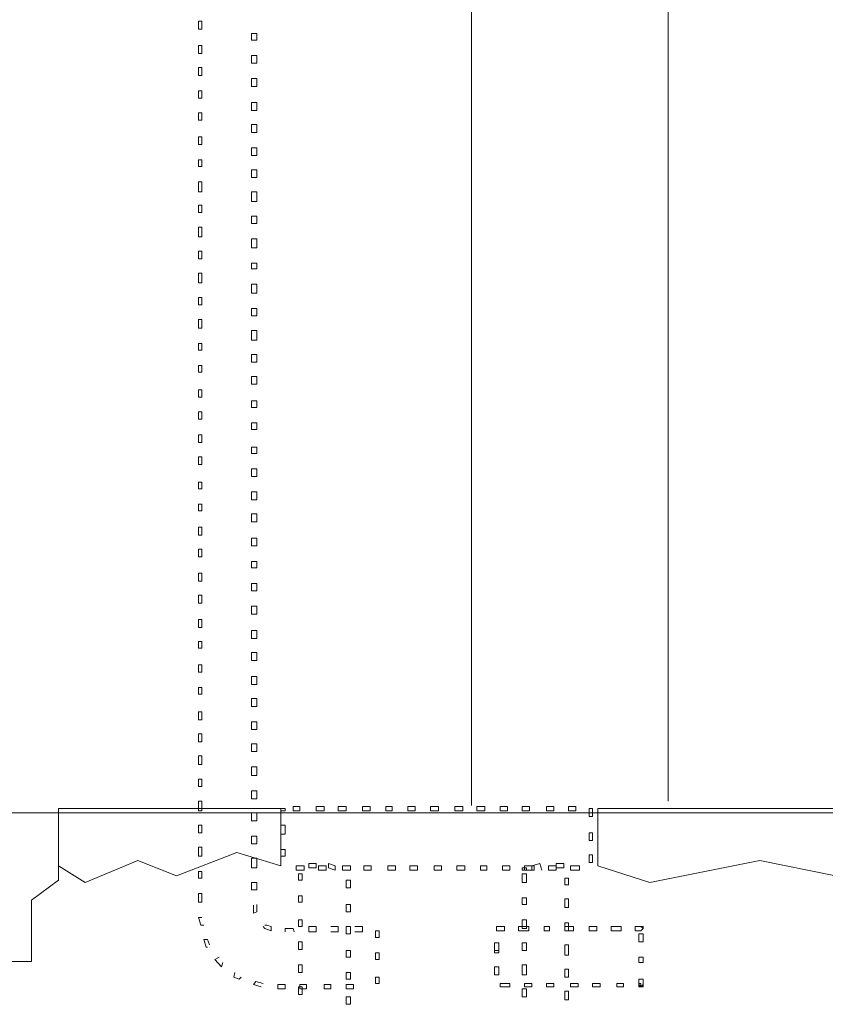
# Model space of a CAD drawing. Header units: metres. Extents: x -81 to 1042, y -541 to 334.
# Tile 56 of 130: x 331.7 to 333.42, y 149.84 to 151.96. Entities that reach past the tile are written whole.
import ezdxf

# ---------------------------------------------------------------- set-up
doc = ezdxf.new("R2010")
doc.units = ezdxf.units.M
doc.layers.add('LAYER 1', color=7, linetype='Continuous', lineweight=20)

msp = doc.modelspace()

# ---------------------------------------------------------------- linework, layer by layer
at = {"layer": 'LAYER 1', "color": 7}
for p, q in [((332.6656, 154.0676), (332.6656, 150.2716)), ((333.0877, 152.0686), (333.0877, 150.2811)), ((329.8063, 150.2556), (333.9923, 150.2556)), ((331.7798, 150.265), (332.2567, 150.265)), ((331.7798, 150.1422), (331.7798, 150.265)), ((332.2567, 150.265), (332.2567, 150.1422)), ((332.9366, 150.265), (333.9045, 150.265)), ((332.9366, 150.1422), (332.9366, 150.265)), ((331.7798, 150.1111), (331.7798, 150.2433)), ((332.1623, 150.1706), (332.0329, 150.1205)), ((332.2567, 150.1422), (332.1623, 150.1706)), ((331.9498, 150.1536), (331.8365, 150.1064)), ((332.0329, 150.1205), (331.9498, 150.1536)), ((333.2841, 150.1536), (333.048, 150.1064)), ((333.4465, 150.1205), (333.2841, 150.1536)), ((331.8365, 150.1064), (331.7798, 150.1422)), ((333.048, 150.1064), (332.9366, 150.1422)), ((331.7213, 150.0686), (331.7798, 150.1111)), ((331.7213, 149.9364), (331.7213, 150.0686)), ((331.4918, 149.9364), (331.7213, 149.9364))]:
    msp.add_line(p, q, dxfattribs=at)
at = {"layer": 'LAYER 1'}
for p, q in [((332.0867, 151.9553), (332.0801, 151.9553)), ((332.0801, 151.9553), (332.0801, 151.9383)), ((332.0867, 151.9383), (332.0867, 151.9553)), ((332.0801, 151.9383), (332.0867, 151.9383)), ((332.2048, 151.9288), (332.1934, 151.9288)), ((332.1934, 151.9288), (332.1934, 151.9147)), ((332.2048, 151.9147), (332.2048, 151.9288)), ((332.0867, 151.9033), (332.0801, 151.9033)), ((332.0801, 151.9033), (332.0801, 151.8863)), ((332.0867, 151.8863), (332.0867, 151.9033)), ((332.1934, 151.9147), (332.2048, 151.9147)), ((332.0801, 151.8863), (332.0867, 151.8863)), ((332.2048, 151.8816), (332.1934, 151.8816)), ((332.1934, 151.8816), (332.1934, 151.8656)), ((332.2048, 151.8656), (332.2048, 151.8816)), ((332.0867, 151.8561), (332.0801, 151.8561)), ((332.0801, 151.8561), (332.0801, 151.8391)), ((332.0867, 151.8391), (332.0867, 151.8561)), ((332.1934, 151.8656), (332.2048, 151.8656)), ((332.0801, 151.8391), (332.0867, 151.8391)), ((332.2048, 151.8325), (332.1934, 151.8325)), ((332.1934, 151.8325), (332.1934, 151.8155)), ((332.1934, 151.8155), (332.2048, 151.8155)), ((332.2048, 151.8155), (332.2048, 151.8325)), ((332.0867, 151.8061), (332.0801, 151.8061)), ((332.0801, 151.8061), (332.0801, 151.79)), ((332.0867, 151.79), (332.0867, 151.8061)), ((332.0801, 151.79), (332.0867, 151.79)), ((332.2048, 151.7806), (332.1934, 151.7806)), ((332.1934, 151.7806), (332.1934, 151.7636)), ((332.2048, 151.7636), (332.2048, 151.7806)), ((332.0867, 151.7589), (332.0801, 151.7589)), ((332.0801, 151.7589), (332.0801, 151.7428)), ((332.0867, 151.7428), (332.0867, 151.7589)), ((332.1934, 151.7636), (332.2048, 151.7636)), ((332.0801, 151.7428), (332.0867, 151.7428)), ((332.2048, 151.7334), (332.1934, 151.7334)), ((332.1934, 151.7334), (332.1934, 151.7164)), ((332.2048, 151.7164), (332.2048, 151.7334)), ((332.0867, 151.7069), (332.0801, 151.7069)), ((332.0801, 151.7069), (332.0801, 151.6909)), ((332.0867, 151.6909), (332.0867, 151.7069)), ((332.1934, 151.7164), (332.2048, 151.7164)), ((332.0801, 151.6909), (332.0867, 151.6909)), ((332.2048, 151.6833), (332.1934, 151.6833)), ((332.1934, 151.6833), (332.1934, 151.6673)), ((332.1934, 151.6673), (332.2048, 151.6673)), ((332.2048, 151.6673), (332.2048, 151.6833)), ((332.0867, 151.6578), (332.0801, 151.6578)), ((332.0801, 151.6578), (332.0801, 151.6437)), ((332.0801, 151.6437), (332.0867, 151.6437)), ((332.0867, 151.6437), (332.0867, 151.6578)), ((332.2048, 151.6361), (332.1934, 151.6361)), ((332.1934, 151.6361), (332.1934, 151.6201)), ((332.2048, 151.6201), (332.2048, 151.6361)), ((332.0867, 151.6106), (332.0801, 151.6106)), ((332.0801, 151.6106), (332.0801, 151.5889)), ((332.0867, 151.5889), (332.0867, 151.6106)), ((332.1934, 151.6201), (332.2048, 151.6201)), ((332.0801, 151.5889), (332.0867, 151.5889)), ((332.2048, 151.5889), (332.1934, 151.5889)), ((332.1934, 151.5889), (332.1934, 151.5681)), ((332.2048, 151.5681), (332.2048, 151.5889)), ((332.0867, 151.5606), (332.0801, 151.5606)), ((332.0801, 151.5606), (332.0801, 151.5445)), ((332.0867, 151.5445), (332.0867, 151.5606)), ((332.1934, 151.5681), (332.2048, 151.5681)), ((332.0801, 151.5445), (332.0867, 151.5445)), ((332.2048, 151.537), (332.1934, 151.537)), ((332.1934, 151.537), (332.1934, 151.5209)), ((332.1934, 151.5209), (332.2048, 151.5209)), ((332.2048, 151.5209), (332.2048, 151.537)), ((332.0867, 151.5133), (332.0801, 151.5133)), ((332.0801, 151.5133), (332.0801, 151.4926)), ((332.0867, 151.4926), (332.0867, 151.5133)), ((332.0801, 151.4926), (332.0867, 151.4926)), ((332.2048, 151.4879), (332.1934, 151.4879)), ((332.1934, 151.4879), (332.1934, 151.469)), ((332.2048, 151.469), (332.2048, 151.4879)), ((332.0867, 151.4614), (332.0801, 151.4614)), ((332.0801, 151.4614), (332.0801, 151.4454)), ((332.0867, 151.4454), (332.0867, 151.4614)), ((332.1934, 151.469), (332.2048, 151.469)), ((332.0801, 151.4454), (332.0867, 151.4454)), ((332.2048, 151.4359), (332.1934, 151.4359)), ((332.1934, 151.4359), (332.1934, 151.4236)), ((332.2048, 151.4236), (332.2048, 151.4359)), ((332.0867, 151.4142), (332.0801, 151.4142)), ((332.0801, 151.4142), (332.0801, 151.3934)), ((332.0867, 151.3934), (332.0867, 151.4142)), ((332.1934, 151.4236), (332.2048, 151.4236)), ((332.0801, 151.3934), (332.0867, 151.3934)), ((332.2048, 151.3906), (332.1934, 151.3906)), ((332.1934, 151.3906), (332.1934, 151.3717)), ((332.2048, 151.3717), (332.2048, 151.3906)), ((332.1934, 151.3717), (332.2048, 151.3717)), ((332.0867, 151.3623), (332.0801, 151.3623)), ((332.0801, 151.3623), (332.0801, 151.3462)), ((332.0867, 151.3462), (332.0867, 151.3623)), ((332.0801, 151.3462), (332.0867, 151.3462)), ((332.2048, 151.3387), (332.1934, 151.3387)), ((332.1934, 151.3387), (332.1934, 151.3226)), ((332.2048, 151.3226), (332.2048, 151.3387)), ((332.0867, 151.315), (332.0801, 151.315)), ((332.0801, 151.315), (332.0801, 151.2962)), ((332.0867, 151.2962), (332.0867, 151.315)), ((332.1934, 151.3226), (332.2048, 151.3226)), ((332.0801, 151.2962), (332.0867, 151.2962)), ((332.2048, 151.2914), (332.1934, 151.2914)), ((332.1934, 151.2914), (332.1934, 151.2707)), ((332.2048, 151.2707), (332.2048, 151.2914)), ((332.0867, 151.2631), (332.0801, 151.2631)), ((332.0801, 151.2631), (332.0801, 151.2489)), ((332.0867, 151.2489), (332.0867, 151.2631)), ((332.1934, 151.2707), (332.2048, 151.2707)), ((332.0801, 151.2489), (332.0867, 151.2489)), ((332.2048, 151.2395), (332.1934, 151.2395)), ((332.1934, 151.2395), (332.1934, 151.2235)), ((332.1934, 151.2235), (332.2048, 151.2235)), ((332.2048, 151.2235), (332.2048, 151.2395)), ((332.0867, 151.2159), (332.0801, 151.2159)), ((332.0801, 151.2159), (332.0801, 151.2017)), ((332.0801, 151.2017), (332.0867, 151.2017)), ((332.0867, 151.2017), (332.0867, 151.2159)), ((332.2048, 151.1923), (332.1934, 151.1923)), ((332.1934, 151.1923), (332.1934, 151.1762)), ((332.2048, 151.1762), (332.2048, 151.1923)), ((332.0867, 151.164), (332.0801, 151.164)), ((332.0801, 151.164), (332.0801, 151.1479)), ((332.0867, 151.1479), (332.0867, 151.164)), ((332.1934, 151.1762), (332.2048, 151.1762)), ((332.0801, 151.1479), (332.0867, 151.1479)), ((332.2048, 151.1404), (332.1934, 151.1404)), ((332.1934, 151.1404), (332.1934, 151.1262)), ((332.2048, 151.1262), (332.2048, 151.1404)), ((332.0867, 151.1167), (332.0801, 151.1167)), ((332.0801, 151.1167), (332.0801, 151.1007)), ((332.0867, 151.1007), (332.0867, 151.1167)), ((332.1934, 151.1262), (332.2048, 151.1262)), ((332.0801, 151.1007), (332.0867, 151.1007)), ((332.2048, 151.0931), (332.1934, 151.0931)), ((332.1934, 151.0931), (332.1934, 151.079)), ((332.1934, 151.079), (332.2048, 151.079)), ((332.2048, 151.079), (332.2048, 151.0931)), ((332.0867, 151.0676), (332.0801, 151.0676)), ((332.0801, 151.0676), (332.0801, 151.0506)), ((332.0867, 151.0506), (332.0867, 151.0676)), ((332.0801, 151.0506), (332.0867, 151.0506)), ((332.2048, 151.0412), (332.1934, 151.0412)), ((332.1934, 151.0412), (332.1934, 151.027)), ((332.2048, 151.027), (332.2048, 151.0412)), ((332.0867, 151.0204), (332.0801, 151.0204)), ((332.0801, 151.0204), (332.0801, 151.0034)), ((332.0867, 151.0034), (332.0867, 151.0204)), ((332.1934, 151.027), (332.2048, 151.027)), ((332.0801, 151.0034), (332.0867, 151.0034)), ((332.2048, 150.994), (332.1934, 150.994)), ((332.1934, 150.994), (332.1934, 150.9779)), ((332.2048, 150.9779), (332.2048, 150.994)), ((332.1934, 150.9779), (332.2048, 150.9779)), ((332.0867, 150.9657), (332.0801, 150.9657)), ((332.0801, 150.9657), (332.0801, 150.9515)), ((332.0801, 150.9515), (332.0867, 150.9515)), ((332.0867, 150.9515), (332.0867, 150.9657)), ((332.2048, 150.9449), (332.1934, 150.9449)), ((332.1934, 150.9449), (332.1934, 150.9279)), ((332.1934, 150.9279), (332.2048, 150.9279)), ((332.2048, 150.9279), (332.2048, 150.9449)), ((332.0867, 150.9184), (332.0801, 150.9184)), ((332.0801, 150.9184), (332.0801, 150.9043)), ((332.0801, 150.9043), (332.0867, 150.9043)), ((332.0867, 150.9043), (332.0867, 150.9184)), ((332.2048, 150.8977), (332.1934, 150.8977)), ((332.1934, 150.8977), (332.1934, 150.8807)), ((332.2048, 150.8807), (332.2048, 150.8977)), ((332.0867, 150.8693), (332.0801, 150.8693)), ((332.0801, 150.8693), (332.0801, 150.8523)), ((332.0867, 150.8523), (332.0867, 150.8693)), ((332.1934, 150.8807), (332.2048, 150.8807)), ((332.0801, 150.8523), (332.0867, 150.8523)), ((332.2048, 150.8457), (332.1934, 150.8457)), ((332.1934, 150.8457), (332.1934, 150.8287)), ((332.2048, 150.8287), (332.2048, 150.8457)), ((332.0867, 150.8221), (332.0801, 150.8221)), ((332.0801, 150.8221), (332.0801, 150.8051)), ((332.0867, 150.8051), (332.0867, 150.8221)), ((332.1934, 150.8287), (332.2048, 150.8287)), ((332.0801, 150.8051), (332.0867, 150.8051)), ((332.2048, 150.7957), (332.1934, 150.7957)), ((332.1934, 150.7957), (332.1934, 150.7815)), ((332.1934, 150.7815), (332.2048, 150.7815)), ((332.2048, 150.7815), (332.2048, 150.7957)), ((332.0867, 150.7702), (332.0801, 150.7702)), ((332.0801, 150.7702), (332.0801, 150.7532)), ((332.0867, 150.7532), (332.0867, 150.7702)), ((332.0801, 150.7532), (332.0867, 150.7532)), ((332.2048, 150.7485), (332.1934, 150.7485)), ((332.1934, 150.7485), (332.1934, 150.7324)), ((332.2048, 150.7324), (332.2048, 150.7485)), ((332.0867, 150.723), (332.0801, 150.723)), ((332.0801, 150.723), (332.0801, 150.706)), ((332.0867, 150.706), (332.0867, 150.723)), ((332.1934, 150.7324), (332.2048, 150.7324)), ((332.0801, 150.706), (332.0867, 150.706)), ((332.2048, 150.6994), (332.1934, 150.6994)), ((332.1934, 150.6994), (332.1934, 150.6824)), ((332.2048, 150.6824), (332.2048, 150.6994)), ((332.0867, 150.671), (332.0801, 150.671)), ((332.0801, 150.671), (332.0801, 150.654)), ((332.0867, 150.654), (332.0867, 150.671)), ((332.1934, 150.6824), (332.2048, 150.6824)), ((332.0801, 150.654), (332.0867, 150.654)), ((332.2048, 150.6474), (332.1934, 150.6474)), ((332.1934, 150.6474), (332.1934, 150.6304)), ((332.1934, 150.6304), (332.2048, 150.6304)), ((332.2048, 150.6304), (332.2048, 150.6474)), ((332.0867, 150.6238), (332.0801, 150.6238)), ((332.0801, 150.6238), (332.0801, 150.6097)), ((332.0801, 150.6097), (332.0867, 150.6097)), ((332.0867, 150.6097), (332.0867, 150.6238)), ((332.2048, 150.6002), (332.1934, 150.6002)), ((332.1934, 150.6002), (332.1934, 150.5832)), ((332.2048, 150.5832), (332.2048, 150.6002)), ((332.0867, 150.5738), (332.0801, 150.5738)), ((332.0801, 150.5738), (332.0801, 150.5577)), ((332.0867, 150.5577), (332.0867, 150.5738)), ((332.1934, 150.5832), (332.2048, 150.5832)), ((332.0801, 150.5577), (332.0867, 150.5577)), ((332.2048, 150.5483), (332.1934, 150.5483)), ((332.1934, 150.5483), (332.1934, 150.5313)), ((332.2048, 150.5313), (332.2048, 150.5483)), ((332.0867, 150.5247), (332.0801, 150.5247)), ((332.0801, 150.5247), (332.0801, 150.5105)), ((332.0867, 150.5105), (332.0867, 150.5247)), ((332.1934, 150.5313), (332.2048, 150.5313)), ((332.0801, 150.5105), (332.0867, 150.5105)), ((332.2048, 150.5011), (332.1934, 150.5011)), ((332.1934, 150.5011), (332.1934, 150.4841)), ((332.1934, 150.4841), (332.2048, 150.4841)), ((332.2048, 150.4841), (332.2048, 150.5011)), ((332.0867, 150.4727), (332.0801, 150.4727)), ((332.0801, 150.4727), (332.0801, 150.4557)), ((332.0867, 150.4557), (332.0867, 150.4727)), ((332.0801, 150.4557), (332.0867, 150.4557)), ((332.2048, 150.451), (332.1934, 150.451)), ((332.1934, 150.451), (332.1934, 150.435)), ((332.2048, 150.435), (332.2048, 150.451)), ((332.0867, 150.4255), (332.0801, 150.4255)), ((332.0801, 150.4255), (332.0801, 150.4085)), ((332.0867, 150.4085), (332.0867, 150.4255)), ((332.1934, 150.435), (332.2048, 150.435)), ((332.0801, 150.4085), (332.0867, 150.4085)), ((332.2048, 150.4038), (332.1934, 150.4038)), ((332.1934, 150.4038), (332.1934, 150.3878)), ((332.2048, 150.3878), (332.2048, 150.4038)), ((332.0867, 150.3783), (332.0801, 150.3783)), ((332.0801, 150.3783), (332.0801, 150.3594)), ((332.0867, 150.3594), (332.0867, 150.3783)), ((332.1934, 150.3878), (332.2048, 150.3878)), ((332.0801, 150.3594), (332.0867, 150.3594)), ((332.2048, 150.3547), (332.1934, 150.3547)), ((332.1934, 150.3547), (332.1934, 150.3358)), ((332.2048, 150.3358), (332.2048, 150.3547)), ((332.1934, 150.3358), (332.2048, 150.3358)), ((332.0867, 150.3283), (332.0801, 150.3283)), ((332.0801, 150.3283), (332.0801, 150.3122)), ((332.0801, 150.3122), (332.0867, 150.3122)), ((332.0867, 150.3122), (332.0867, 150.3283)), ((332.2048, 150.3028), (332.1934, 150.3028)), ((332.1934, 150.3028), (332.1934, 150.2858)), ((332.2048, 150.2858), (332.2048, 150.3028)), ((332.0867, 150.2811), (332.0801, 150.2811)), ((332.0801, 150.2811), (332.0801, 150.2603)), ((332.0867, 150.2603), (332.0867, 150.2811)), ((332.1934, 150.2858), (332.2048, 150.2858)), ((332.2973, 150.2697), (332.2831, 150.2697)), ((332.2831, 150.2697), (332.2831, 150.2603)), ((332.2973, 150.2603), (332.2973, 150.2697)), ((332.3492, 150.2697), (332.3322, 150.2697)), ((332.3322, 150.2697), (332.3322, 150.2603)), ((332.3492, 150.2603), (332.3492, 150.2697)), ((332.3964, 150.2697), (332.3794, 150.2697)), ((332.3794, 150.2697), (332.3794, 150.2603)), ((332.3964, 150.2603), (332.3964, 150.2697)), ((332.4484, 150.2697), (332.4314, 150.2697)), ((332.4314, 150.2697), (332.4314, 150.2603)), ((332.4484, 150.2603), (332.4484, 150.2697)), ((332.4956, 150.2697), (332.4814, 150.2697)), ((332.4814, 150.2697), (332.4814, 150.2603)), ((332.4956, 150.2603), (332.4956, 150.2697)), ((332.5447, 150.2697), (332.5286, 150.2697)), ((332.5286, 150.2697), (332.5286, 150.2603)), ((332.5447, 150.2603), (332.5447, 150.2697)), ((332.5947, 150.2697), (332.5777, 150.2697)), ((332.5777, 150.2697), (332.5777, 150.2603)), ((332.5947, 150.2603), (332.5947, 150.2697)), ((332.6467, 150.2697), (332.6297, 150.2697)), ((332.6297, 150.2697), (332.6297, 150.2603)), ((332.6467, 150.2603), (332.6467, 150.2697)), ((332.6939, 150.2697), (332.6769, 150.2697)), ((332.6769, 150.2697), (332.6769, 150.2603)), ((332.6939, 150.2603), (332.6939, 150.2697)), ((332.743, 150.2697), (332.7269, 150.2697)), ((332.7269, 150.2697), (332.7269, 150.2603)), ((332.743, 150.2603), (332.743, 150.2697)), ((332.7902, 150.2697), (332.7742, 150.2697)), ((332.7742, 150.2697), (332.7742, 150.2603)), ((332.7902, 150.2603), (332.7902, 150.2697)), ((332.8421, 150.2697), (332.8261, 150.2697)), ((332.8261, 150.2697), (332.8261, 150.2603)), ((332.8421, 150.2603), (332.8421, 150.2697)), ((332.8894, 150.2697), (332.8733, 150.2697)), ((332.8733, 150.2697), (332.8733, 150.2603)), ((332.8894, 150.2603), (332.8894, 150.2697)), ((331.7798, 150.265), (332.2567, 150.265)), ((331.7798, 150.1422), (331.7798, 150.265)), ((332.0801, 150.2603), (332.0867, 150.2603)), ((332.2048, 150.2556), (332.1934, 150.2556)), ((332.1934, 150.2556), (332.1934, 150.2386)), ((332.2048, 150.2386), (332.2048, 150.2556)), ((332.2567, 150.265), (332.2567, 150.1422)), ((332.2661, 150.265), (332.2567, 150.265)), ((332.2567, 150.265), (332.2567, 150.2603)), ((332.2567, 150.2603), (332.2661, 150.2603)), ((332.2661, 150.2603), (332.2661, 150.265)), ((332.2831, 150.2603), (332.2973, 150.2603)), ((332.3322, 150.2603), (332.3492, 150.2603)), ((332.3794, 150.2603), (332.3964, 150.2603)), ((332.4314, 150.2603), (332.4484, 150.2603)), ((332.4814, 150.2603), (332.4956, 150.2603)), ((332.5286, 150.2603), (332.5447, 150.2603)), ((332.5777, 150.2603), (332.5947, 150.2603)), ((332.6297, 150.2603), (332.6467, 150.2603)), ((332.6769, 150.2603), (332.6939, 150.2603)), ((332.7269, 150.2603), (332.743, 150.2603)), ((332.7742, 150.2603), (332.7902, 150.2603)), ((332.8261, 150.2603), (332.8421, 150.2603)), ((332.8733, 150.2603), (332.8894, 150.2603)), ((332.9252, 150.265), (332.9177, 150.265)), ((332.9177, 150.265), (332.9177, 150.248)), ((332.9177, 150.248), (332.9252, 150.248)), ((332.9252, 150.248), (332.9252, 150.265)), ((332.9366, 150.265), (333.9045, 150.265)), ((332.9366, 150.1422), (332.9366, 150.265)), ((332.0867, 150.2291), (332.0801, 150.2291)), ((332.0801, 150.2291), (332.0801, 150.2131)), ((332.0867, 150.2131), (332.0867, 150.2291)), ((332.1934, 150.2386), (332.2048, 150.2386)), ((332.2661, 150.2291), (332.2567, 150.2291)), ((332.2567, 150.2291), (332.2567, 150.2102)), ((332.2661, 150.2102), (332.2661, 150.2291)), ((332.0801, 150.2131), (332.0867, 150.2131)), ((332.2567, 150.2102), (332.2661, 150.2102)), ((332.9252, 150.2131), (332.9177, 150.2131)), ((332.9177, 150.2131), (332.9177, 150.1961)), ((332.9252, 150.1961), (332.9252, 150.2131)), ((332.2048, 150.2055), (332.1934, 150.2055)), ((332.1934, 150.2055), (332.1934, 150.1895)), ((332.1934, 150.1895), (332.2048, 150.1895)), ((332.2048, 150.1895), (332.2048, 150.2055)), ((332.9177, 150.1961), (332.9252, 150.1961)), ((332.1623, 150.1706), (332.0329, 150.1205)), ((332.0867, 150.1819), (332.0801, 150.1819)), ((332.0801, 150.1819), (332.0801, 150.163)), ((332.0867, 150.163), (332.0867, 150.1819)), ((332.2567, 150.1422), (332.1623, 150.1706)), ((332.2661, 150.1772), (332.2567, 150.1772)), ((332.2567, 150.1772), (332.2567, 150.163)), ((332.2661, 150.163), (332.2661, 150.1772)), ((332.9252, 150.1658), (332.9177, 150.1658)), ((332.9177, 150.1658), (332.9177, 150.1489)), ((332.9252, 150.1489), (332.9252, 150.1658)), ((331.9498, 150.1536), (331.8365, 150.1064)), ((332.0329, 150.1205), (331.9498, 150.1536)), ((332.0801, 150.163), (332.0867, 150.163)), ((332.2048, 150.1583), (332.1934, 150.1583)), ((332.1934, 150.1583), (332.1934, 150.1375)), ((332.2048, 150.1375), (332.2048, 150.1583)), ((332.2567, 150.163), (332.2661, 150.163)), ((332.3322, 150.147), (332.3162, 150.147)), ((332.3162, 150.147), (332.3162, 150.1375)), ((332.3322, 150.1375), (332.3322, 150.147)), ((332.3587, 150.147), (332.3587, 150.1375)), ((332.3728, 150.1422), (332.3587, 150.147)), ((332.7949, 150.1422), (332.8119, 150.147)), ((332.8119, 150.147), (332.8167, 150.1328)), ((332.8639, 150.147), (332.8469, 150.147)), ((332.8469, 150.147), (332.8469, 150.1375)), ((332.8639, 150.1375), (332.8639, 150.147)), ((332.9177, 150.1489), (332.9252, 150.1489)), ((333.2841, 150.1536), (333.048, 150.1064)), ((333.4465, 150.1205), (333.2841, 150.1536)), ((331.8365, 150.1064), (331.7798, 150.1422)), ((332.0867, 150.13), (332.0801, 150.13)), ((332.0801, 150.13), (332.0801, 150.1158)), ((332.0867, 150.1158), (332.0867, 150.13)), ((332.1934, 150.1375), (332.2048, 150.1375)), ((332.3067, 150.1422), (332.2897, 150.1422)), ((332.2897, 150.1422), (332.2897, 150.1328)), ((332.2897, 150.1328), (332.3067, 150.1328)), ((332.302, 150.1252), (332.2945, 150.1252)), ((332.2945, 150.1252), (332.2945, 150.1111)), ((332.302, 150.1111), (332.302, 150.1252)), ((332.3067, 150.1328), (332.3067, 150.1422)), ((332.3162, 150.1375), (332.3322, 150.1375)), ((332.354, 150.1422), (332.337, 150.1422)), ((332.337, 150.1422), (332.337, 150.1328)), ((332.337, 150.1328), (332.354, 150.1328)), ((332.354, 150.1328), (332.354, 150.1422)), ((332.3587, 150.1375), (332.3728, 150.1328)), ((332.3728, 150.1328), (332.3728, 150.1422)), ((332.4059, 150.1422), (332.3889, 150.1422)), ((332.3889, 150.1422), (332.3889, 150.1328)), ((332.3889, 150.1328), (332.4059, 150.1328)), ((332.4059, 150.1328), (332.4059, 150.1422)), ((332.4503, 150.1422), (332.4342, 150.1422)), ((332.4342, 150.1422), (332.4342, 150.1328)), ((332.4342, 150.1328), (332.4503, 150.1328)), ((332.4503, 150.1328), (332.4503, 150.1422)), ((332.5022, 150.1422), (332.4862, 150.1422)), ((332.4862, 150.1422), (332.4862, 150.1328)), ((332.4862, 150.1328), (332.5022, 150.1328)), ((332.5022, 150.1328), (332.5022, 150.1422)), ((332.5494, 150.1422), (332.5334, 150.1422)), ((332.5334, 150.1422), (332.5334, 150.1328)), ((332.5334, 150.1328), (332.5494, 150.1328)), ((332.5494, 150.1328), (332.5494, 150.1422)), ((332.6014, 150.1422), (332.5853, 150.1422)), ((332.5853, 150.1422), (332.5853, 150.1328)), ((332.5853, 150.1328), (332.6014, 150.1328)), ((332.6014, 150.1328), (332.6014, 150.1422)), ((332.6514, 150.1422), (332.6344, 150.1422)), ((332.6344, 150.1422), (332.6344, 150.1328)), ((332.6344, 150.1328), (332.6514, 150.1328)), ((332.6514, 150.1328), (332.6514, 150.1422)), ((332.6986, 150.1422), (332.6845, 150.1422)), ((332.6845, 150.1422), (332.6845, 150.1328)), ((332.6845, 150.1328), (332.6986, 150.1328)), ((332.6986, 150.1328), (332.6986, 150.1422)), ((332.7477, 150.1422), (332.7317, 150.1422)), ((332.7317, 150.1422), (332.7317, 150.1328)), ((332.7317, 150.1328), (332.7477, 150.1328)), ((332.7477, 150.1328), (332.7477, 150.1422)), ((332.7836, 150.1375), (332.7742, 150.1375)), ((332.7742, 150.1375), (332.7742, 150.1328)), ((332.7742, 150.1328), (332.7836, 150.1328)), ((332.7836, 150.1252), (332.7742, 150.1252)), ((332.7742, 150.1252), (332.7742, 150.1064)), ((332.7997, 150.1422), (332.7789, 150.1422)), ((332.7789, 150.1422), (332.7789, 150.1328)), ((332.7789, 150.1328), (332.7997, 150.1328)), ((332.7836, 150.1328), (332.7836, 150.1375)), ((332.7836, 150.1064), (332.7836, 150.1252)), ((332.7949, 150.1328), (332.7949, 150.1422)), ((332.7997, 150.1328), (332.7997, 150.1422)), ((332.8469, 150.1422), (332.8308, 150.1422)), ((332.8308, 150.1422), (332.8308, 150.1328)), ((332.8308, 150.1328), (332.8469, 150.1328)), ((332.8469, 150.1328), (332.8469, 150.1422)), ((332.8469, 150.1375), (332.8639, 150.1375)), ((332.8969, 150.1422), (332.878, 150.1422)), ((332.878, 150.1422), (332.878, 150.1328)), ((332.878, 150.1328), (332.8969, 150.1328)), ((332.8969, 150.1328), (332.8969, 150.1422)), ((333.048, 150.1064), (332.9366, 150.1422)), ((332.0801, 150.1158), (332.0867, 150.1158)), ((332.2048, 150.1064), (332.1934, 150.1064)), ((332.1934, 150.1064), (332.1934, 150.0903)), ((332.2048, 150.0903), (332.2048, 150.1064)), ((332.2945, 150.1111), (332.302, 150.1111)), ((332.4059, 150.1111), (332.3964, 150.1111)), ((332.3964, 150.1111), (332.3964, 150.095)), ((332.4059, 150.095), (332.4059, 150.1111)), ((332.7742, 150.1064), (332.7836, 150.1064)), ((332.8733, 150.1158), (332.8658, 150.1158)), ((332.8658, 150.1158), (332.8658, 150.1016)), ((332.8658, 150.1016), (332.8733, 150.1016)), ((332.8733, 150.1016), (332.8733, 150.1158)), ((332.0867, 150.0828), (332.0801, 150.0828)), ((332.0801, 150.0828), (332.0801, 150.0639)), ((332.0867, 150.0639), (332.0867, 150.0828)), ((332.1934, 150.0903), (332.2048, 150.0903)), ((332.3964, 150.095), (332.4059, 150.095)), ((332.0801, 150.0639), (332.0867, 150.0639)), ((332.2048, 150.0431), (332.2048, 150.0591)), ((332.302, 150.078), (332.2945, 150.078)), ((332.2945, 150.078), (332.2945, 150.0639)), ((332.2945, 150.0639), (332.302, 150.0639)), ((332.302, 150.0639), (332.302, 150.078)), ((332.4059, 150.0591), (332.3964, 150.0591)), ((332.3964, 150.0591), (332.3964, 150.0431)), ((332.4059, 150.0431), (332.4059, 150.0591)), ((332.7836, 150.0733), (332.7742, 150.0733)), ((332.7742, 150.0733), (332.7742, 150.0591)), ((332.7742, 150.0591), (332.7836, 150.0591)), ((332.7836, 150.0591), (332.7836, 150.0733)), ((332.8733, 150.0714), (332.8658, 150.0714)), ((332.8658, 150.0714), (332.8658, 150.0525)), ((332.8733, 150.0525), (332.8733, 150.0714)), ((332.1981, 150.0573), (332.1981, 150.0403)), ((332.1981, 150.0403), (332.2048, 150.0431)), ((332.3964, 150.0431), (332.4059, 150.0431)), ((332.8658, 150.0525), (332.8733, 150.0525)), ((332.0848, 150.0148), (332.0801, 150.0308)), ((332.0801, 150.0308), (332.0867, 150.0308)), ((332.302, 150.0261), (332.2945, 150.0261)), ((332.2945, 150.0261), (332.2945, 150.0119)), ((332.302, 150.0119), (332.302, 150.0261)), ((332.7836, 150.0261), (332.7742, 150.0261)), ((332.7742, 150.0261), (332.7742, 150.0072)), ((332.7836, 150.0072), (332.7836, 150.0261)), ((332.8733, 150.0195), (332.8658, 150.0195)), ((332.8658, 150.0195), (332.8658, 150.0025)), ((332.8733, 150.0025), (332.8733, 150.0195)), ((332.0914, 150.0148), (332.0848, 150.0148)), ((332.2189, 150.0119), (332.2218, 150.0072)), ((332.2265, 150.0148), (332.2218, 150.0148)), ((332.2218, 150.0072), (332.2359, 150.0025)), ((332.2359, 150.0119), (332.2265, 150.0148)), ((332.2359, 150.0025), (332.2359, 150.0119)), ((332.2661, 150.0006), (332.2661, 150.0072)), ((332.2661, 150.0072), (332.2831, 150.0072)), ((332.2831, 150.0072), (332.285, 150.0006)), ((332.2945, 150.0119), (332.302, 150.0119)), ((332.3322, 150.0119), (332.3162, 150.0119)), ((332.3162, 150.0119), (332.3162, 150.0006)), ((332.3162, 150.0006), (332.3322, 150.0006)), ((332.3322, 150.0006), (332.3322, 150.0119)), ((332.3794, 150.0119), (332.3634, 150.0119)), ((332.3634, 150.0006), (332.3794, 150.0006)), ((332.3794, 150.0006), (332.3794, 150.0119)), ((332.4059, 150.0119), (332.3964, 150.0119)), ((332.3964, 150.0119), (332.3964, 149.9959)), ((332.3964, 149.9959), (332.4059, 149.9959)), ((332.4059, 149.9959), (332.4059, 150.0119)), ((332.4314, 150.0119), (332.4153, 150.0119)), ((332.4153, 150.0006), (332.4314, 150.0006)), ((332.4314, 150.0006), (332.4314, 150.0119)), ((332.4673, 150.0025), (332.4597, 150.0025)), ((332.4597, 150.0025), (332.4597, 149.9883)), ((332.4673, 149.9883), (332.4673, 150.0025)), ((332.7364, 150.0119), (332.7194, 150.0119)), ((332.7194, 150.0119), (332.7194, 150.0025)), ((332.7194, 150.0025), (332.7364, 150.0025)), ((332.7364, 150.0025), (332.7364, 150.0119)), ((332.7883, 150.0119), (332.7666, 150.0119)), ((332.7666, 150.0119), (332.7666, 150.0025)), ((332.7666, 150.0025), (332.7883, 150.0025)), ((332.7742, 150.0072), (332.7836, 150.0072)), ((332.7883, 150.0025), (332.7883, 150.0119)), ((332.8327, 150.0119), (332.8214, 150.0119)), ((332.8214, 150.0119), (332.8214, 150.0025)), ((332.8214, 150.0025), (332.8327, 150.0025)), ((332.8327, 150.0025), (332.8327, 150.0119)), ((332.8846, 150.0119), (332.8658, 150.0119)), ((332.8658, 150.0119), (332.8658, 150.0025)), ((332.8658, 150.0025), (332.8733, 150.0025)), ((332.8658, 150.0025), (332.8846, 150.0025)), ((332.8846, 150.0025), (332.8846, 150.0119)), ((332.9347, 150.0119), (332.9177, 150.0119)), ((332.9177, 150.0119), (332.9177, 150.0025)), ((332.9177, 150.0025), (332.9347, 150.0025)), ((332.9347, 150.0025), (332.9347, 150.0119)), ((332.9866, 150.0119), (332.9649, 150.0119)), ((332.9649, 150.0119), (332.9649, 150.0025)), ((332.9649, 150.0025), (332.9866, 150.0025)), ((332.9866, 150.0025), (332.9866, 150.0119)), ((333.0291, 150.0119), (333.0168, 150.0119)), ((333.0168, 150.0119), (333.0168, 150.0025)), ((333.0168, 150.0025), (333.0291, 150.0025)), ((333.0338, 149.9959), (333.0244, 149.9959)), ((333.0244, 149.9959), (333.0244, 149.9789)), ((333.0338, 150.0072), (333.0291, 150.0119)), ((333.0338, 150.0119), (333.0291, 150.0119)), ((333.0291, 150.0025), (333.0338, 150.0072)), ((333.0338, 150.0072), (333.0338, 150.0119)), ((333.0338, 149.9789), (333.0338, 149.9959)), ((332.099, 149.9836), (332.0914, 149.9836)), ((332.0914, 149.9836), (332.0962, 149.9675)), ((332.1037, 149.9723), (332.099, 149.9836)), ((332.302, 149.9789), (332.2945, 149.9789)), ((332.2945, 149.9789), (332.2945, 149.9628)), ((332.302, 149.9628), (332.302, 149.9789)), ((332.4597, 149.9883), (332.4673, 149.9883)), ((332.7241, 149.977), (332.7147, 149.977)), ((332.7147, 149.977), (332.7147, 149.96)), ((332.7241, 149.96), (332.7241, 149.977)), ((332.7836, 149.977), (332.7742, 149.977)), ((332.7742, 149.977), (332.7742, 149.96)), ((332.7836, 149.96), (332.7836, 149.977)), ((333.0244, 149.9789), (333.0338, 149.9789)), ((332.0962, 149.9675), (332.099, 149.9675)), ((332.2945, 149.9628), (332.302, 149.9628)), ((332.4059, 149.96), (332.3964, 149.96)), ((332.3964, 149.96), (332.3964, 149.9458)), ((332.4059, 149.9458), (332.4059, 149.96)), ((332.4673, 149.9553), (332.4597, 149.9553)), ((332.4597, 149.9553), (332.4597, 149.9411)), ((332.4673, 149.9411), (332.4673, 149.9553)), ((332.7241, 149.96), (332.7147, 149.96)), ((332.7147, 149.96), (332.7147, 149.9553)), ((332.7147, 149.96), (332.7241, 149.96)), ((332.7147, 149.9553), (332.7241, 149.9553)), ((332.7241, 149.9553), (332.7241, 149.96)), ((332.7742, 149.96), (332.7836, 149.96)), ((332.8733, 149.9723), (332.8658, 149.9723)), ((332.8658, 149.9723), (332.8658, 149.9506)), ((332.8733, 149.9506), (332.8733, 149.9723)), ((332.115, 149.9411), (332.1245, 149.9458)), ((332.1292, 149.9251), (332.115, 149.9411)), ((332.132, 149.9345), (332.1292, 149.9251)), ((332.3964, 149.9458), (332.4059, 149.9458)), ((332.4597, 149.9411), (332.4673, 149.9411)), ((332.8658, 149.9506), (332.8733, 149.9506)), ((333.0338, 149.9458), (333.0244, 149.9458)), ((333.0244, 149.9458), (333.0244, 149.9345)), ((333.0244, 149.9345), (333.0338, 149.9345)), ((333.0338, 149.9345), (333.0338, 149.9458)), ((332.1557, 149.9033), (332.1575, 149.9128)), ((332.302, 149.9298), (332.2945, 149.9298)), ((332.2945, 149.9298), (332.2945, 149.9128)), ((332.2945, 149.9128), (332.302, 149.9128)), ((332.302, 149.9128), (332.302, 149.9298)), ((332.4059, 149.9128), (332.3964, 149.9128)), ((332.3964, 149.9128), (332.3964, 149.8986)), ((332.4059, 149.8986), (332.4059, 149.9128)), ((332.7241, 149.9251), (332.7147, 149.9251)), ((332.7147, 149.9251), (332.7147, 149.9081)), ((332.7241, 149.9081), (332.7241, 149.9251)), ((332.7836, 149.9298), (332.7742, 149.9298)), ((332.7742, 149.9298), (332.7742, 149.9081)), ((332.7836, 149.9081), (332.7836, 149.9298)), ((332.8733, 149.9203), (332.8658, 149.9203)), ((332.8658, 149.9203), (332.8658, 149.9033)), ((332.8733, 149.9033), (332.8733, 149.9203)), ((332.167, 149.8986), (332.1557, 149.9033)), ((332.1717, 149.9033), (332.167, 149.8986)), ((332.2029, 149.8939), (332.1981, 149.8873)), ((332.2189, 149.8892), (332.2029, 149.8939)), ((332.3964, 149.8986), (332.4059, 149.8986)), ((332.4673, 149.9033), (332.4597, 149.9033)), ((332.4597, 149.9033), (332.4597, 149.8892)), ((332.4597, 149.8892), (332.4673, 149.8892)), ((332.4673, 149.8892), (332.4673, 149.9033)), ((332.7147, 149.9081), (332.7241, 149.9081)), ((332.7477, 149.8892), (332.7269, 149.8892)), ((332.7269, 149.8892), (332.7269, 149.8826)), ((332.7477, 149.8826), (332.7477, 149.8892)), ((332.7742, 149.9081), (332.7836, 149.9081)), ((332.7949, 149.8892), (332.7789, 149.8892)), ((332.7789, 149.8892), (332.7789, 149.8826)), ((332.7949, 149.8826), (332.7949, 149.8892)), ((332.8421, 149.8892), (332.8261, 149.8892)), ((332.8261, 149.8892), (332.8261, 149.8826)), ((332.8421, 149.8826), (332.8421, 149.8892)), ((332.8658, 149.9033), (332.8733, 149.9033)), ((332.8941, 149.8892), (332.878, 149.8892)), ((332.878, 149.8892), (332.878, 149.8826)), ((332.8941, 149.8826), (332.8941, 149.8892)), ((332.9413, 149.8892), (332.9252, 149.8892)), ((332.9252, 149.8892), (332.9252, 149.8826)), ((332.9413, 149.8826), (332.9413, 149.8892)), ((332.9913, 149.8892), (332.9772, 149.8892)), ((332.9772, 149.8892), (332.9772, 149.8826)), ((332.9913, 149.8826), (332.9913, 149.8892)), ((333.0338, 149.8986), (333.0244, 149.8986)), ((333.0244, 149.8986), (333.0244, 149.8873)), ((333.0291, 149.8892), (333.0244, 149.8892)), ((333.0244, 149.8892), (333.0244, 149.8826)), ((333.0291, 149.8826), (333.0291, 149.8892)), ((333.0338, 149.8873), (333.0338, 149.8986)), ((332.1981, 149.8873), (332.2142, 149.8826)), ((332.2661, 149.8873), (332.2501, 149.8873)), ((332.2501, 149.8873), (332.2501, 149.8778)), ((332.2501, 149.8778), (332.2661, 149.8778)), ((332.2661, 149.8778), (332.2661, 149.8873)), ((332.302, 149.8826), (332.2945, 149.8826)), ((332.2945, 149.8826), (332.2945, 149.8656)), ((332.3115, 149.8873), (332.2973, 149.8873)), ((332.2973, 149.8873), (332.2973, 149.8778)), ((332.2973, 149.8778), (332.3115, 149.8778)), ((332.302, 149.8656), (332.302, 149.8826)), ((332.3115, 149.8778), (332.3115, 149.8873)), ((332.3634, 149.8873), (332.3492, 149.8873)), ((332.3492, 149.8873), (332.3492, 149.8778)), ((332.3492, 149.8778), (332.3634, 149.8778)), ((332.3634, 149.8778), (332.3634, 149.8873)), ((332.4125, 149.8873), (332.3964, 149.8873)), ((332.3964, 149.8873), (332.3964, 149.8778)), ((332.3964, 149.8778), (332.4125, 149.8778)), ((332.4125, 149.8778), (332.4125, 149.8873)), ((332.7269, 149.8826), (332.7477, 149.8826)), ((332.7836, 149.8778), (332.7742, 149.8778)), ((332.7742, 149.8778), (332.7742, 149.8608)), ((332.7789, 149.8826), (332.7949, 149.8826)), ((332.7836, 149.8608), (332.7836, 149.8778)), ((332.8261, 149.8826), (332.8421, 149.8826)), ((332.8733, 149.8731), (332.8658, 149.8731)), ((332.8658, 149.8731), (332.8658, 149.8542)), ((332.8733, 149.8542), (332.8733, 149.8731)), ((332.878, 149.8826), (332.8941, 149.8826)), ((332.9252, 149.8826), (332.9413, 149.8826)), ((332.9772, 149.8826), (332.9913, 149.8826)), ((333.0244, 149.8873), (333.0291, 149.8826)), ((333.0244, 149.8826), (333.0291, 149.8826)), ((333.0291, 149.8826), (333.0338, 149.8873)), ((333.0291, 149.8826), (333.0338, 149.8826)), ((333.0338, 149.8826), (333.0338, 149.8873)), ((332.2945, 149.8656), (332.302, 149.8656)), ((332.4059, 149.8608), (332.3964, 149.8608)), ((332.3964, 149.8608), (332.3964, 149.8448)), ((332.4059, 149.8448), (332.4059, 149.8608)), ((332.7742, 149.8608), (332.7836, 149.8608)), ((332.8658, 149.8542), (332.8733, 149.8542)), ((332.3964, 149.8448), (332.4059, 149.8448))]:
    msp.add_line(p, q, dxfattribs=at)

doc.saveas('drawing.dxf')
